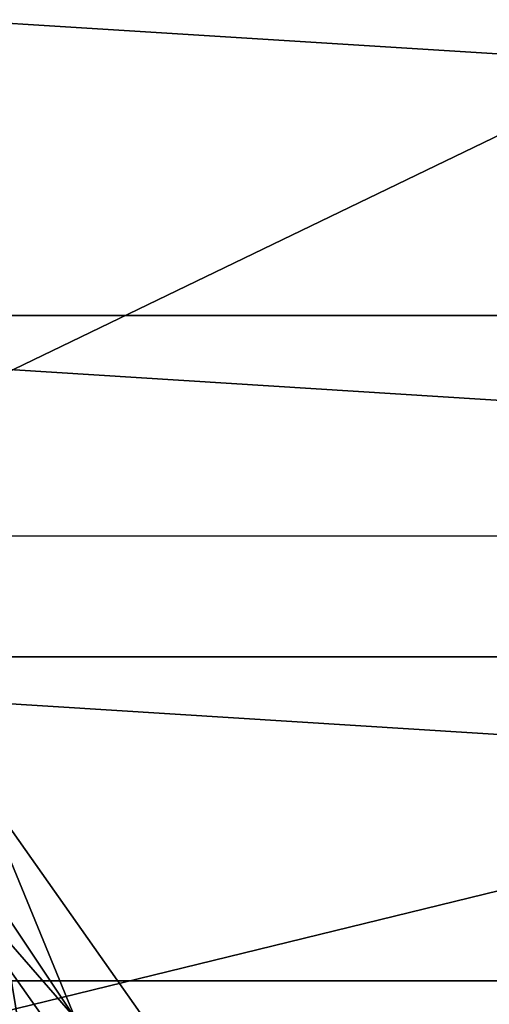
# Model space of a CAD drawing. Header units: metres. Extents: x -25 to 33, y -129 to 30.
# Tile 39 of 84: x -16.55 to -12.45, y -12.2 to -3.61. Entities that reach past the tile are written whole.
import ezdxf

# ---------------------------------------------------------------- set-up
doc = ezdxf.new("R2010")
doc.units = ezdxf.units.M
doc.layers.add('solid_BIDET-ACTIVO_SW0001', color=7, linetype='CONTINUOUS')

msp = doc.modelspace()

# ---------------------------------------------------------------- linework, layer by layer
at = {"layer": 'solid_BIDET-ACTIVO_SW0001'}
for points in [[(-19.608047, -8.112692, 136.282806), (-0.04595, 1.337608, 135.848923), (-20.406668, -3.441422, 136.031494)], [(-19.608047, -8.112692, 136.282806), (0.278792, -8.116108, 136.323303), (-0.04595, 1.337608, 135.848923)], [(-24.701902, -3.130533, 9), (24.701914, -3.130453, 9), (24.117872, -6.189526, 9)], [(-24.701902, -3.130533, 9), (24.117872, -6.189526, 9), (-24.117832, -6.189676, 9)], [(-24.117832, -6.189676, 9), (24.117872, -6.189526, 9), (23.150644, -9.168094, 9)], [(-24.117832, -6.189676, 9), (23.150644, -9.168094, 9), (-23.150562, -9.168302, 9)], [(-19.608047, -8.112692, 136.282806), (-18.810072, -12.785523, 136.579956), (0.278792, -8.116108, 136.323303)], [(-18.810072, -12.785523, 136.579956), (-18.012852, -17.456478, 136.924667), (0.278792, -8.116108, 136.323303)], [(-18.012852, -17.456478, 136.924667), (0.60133, -17.505646, 136.979309), (0.278792, -8.116108, 136.323303)], [(-23.150562, -9.168302, 9), (23.150644, -9.168094, 9), (21.818834, -11.996104, 9)], [(-23.150562, -9.168302, 9), (21.818834, -11.996104, 9), (-21.818703, -11.996344, 9)], [(-16.060472, -12.323634, 106.018234), (-17.53163, -10.121892, 106.018234), (-17.513838, -10.652752, 104)], [(-16.060472, -12.323634, 106.018234), (-16.902174, -10.28035, 108), (-17.53163, -10.121892, 106.018234)], [(-16.378857, -13.459049, 108), (-17.994539, -11.207851, 108), (-16.902174, -10.28035, 108)], [(-16.378857, -13.459049, 108), (-16.902174, -10.28035, 108), (-15.347909, -12.482869, 108)], [(-16.060472, -12.323634, 106.018234), (-15.347909, -12.482869, 108), (-16.902174, -10.28035, 108)], [(-15.903248, -12.935008, 104), (-17.513838, -10.652752, 104), (-17.161171, -12.950991, 104)], [(-16.060472, -12.323634, 106.018234), (-17.513838, -10.652752, 104), (-15.903248, -12.935008, 104)], [(-16.786341, -13.099544, 108.014687), (-17.994539, -11.207851, 108), (-16.378857, -13.459049, 108)], [(-21.818703, -11.996344, 9), (21.818834, -11.996104, 9), (20.146013, -14.633206, 9)], [(-21.818703, -11.996344, 9), (20.146013, -14.633206, 9), (-20.145836, -14.633451, 9)]]:
    msp.add_3dface(points, dxfattribs=at)

doc.saveas('drawing.dxf')
